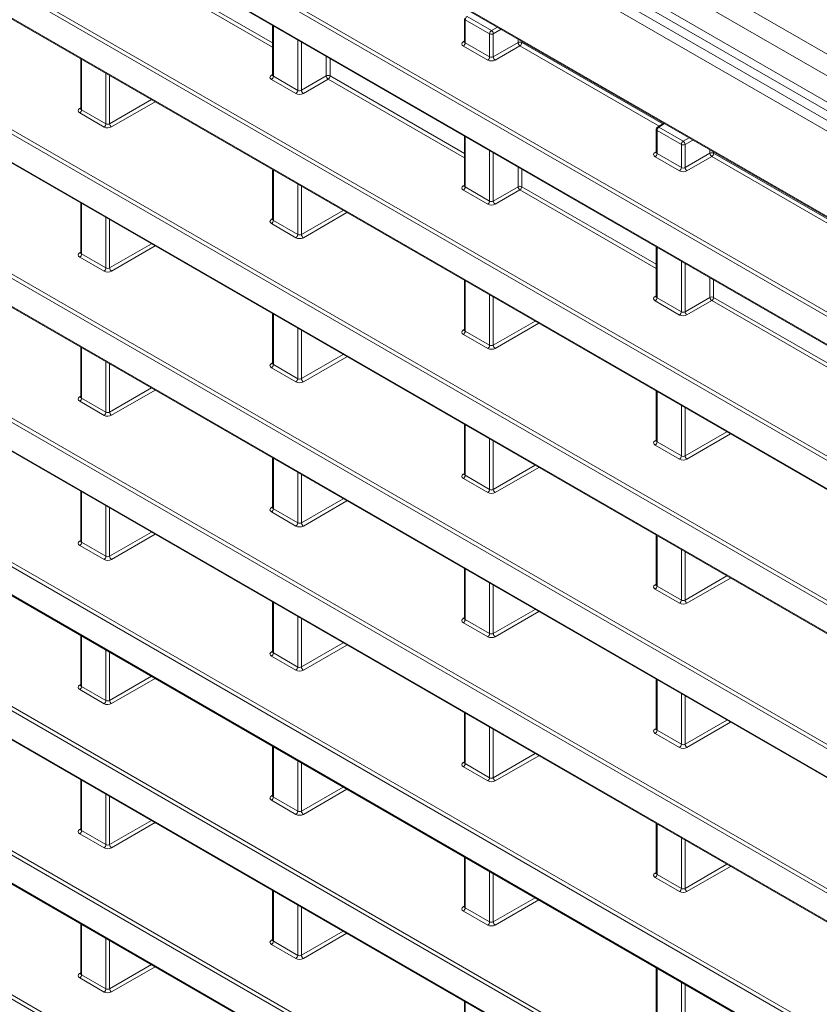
# Model space of a CAD drawing. Header units: millimetres. Extents: x 0 to 1118, y 0 to 864.
# Tile 46 of 256: x 192 to 207, y 125 to 144. Entities that reach past the tile are written whole.
import ezdxf

# ---------------------------------------------------------------- set-up
doc = ezdxf.new("R2010")
doc.units = ezdxf.units.MM

msp = doc.modelspace()

# ---------------------------------------------------------------- linework, layer by layer
at = {"color": 9, "linetype": 'Continuous', "lineweight": 0}
for p, q in [((237.8278, 125.8963), (93.4543, 209.2414)), ((237.7242, 125.5478), (93.3507, 208.8929)), ((237.7242, 125.0535), (93.3507, 208.3986)), ((92.9777, 208.2668), (238.4477, 124.2888)), ((238.3609, 124.1366), (92.8909, 208.1146)), ((95.2605, 205.1315), (235.9912, 123.8894)), ((220.0739, 131.1915), (184.5255, 151.7131)), ((184.5602, 151.774), (220.1086, 131.2523)), ((184.5255, 151.1809), (220.0739, 130.6593)), ((182.9405, 149.9849), (220.1086, 128.5283)), ((220.0739, 128.4674), (182.9058, 149.9241)), ((183.8768, 148.8313), (220.0739, 127.9352)), ((182.9058, 146.6678), (221.4635, 124.4089)), ((221.4635, 124.9411), (183.8768, 146.6394)), ((184.038, 146.6273), (221.4982, 125.002)), ((197.1564, 143.4618), (194.5823, 144.9478)), ((194.6171, 145.0087), (197.1564, 143.5427)), ((200.8297, 144.0413), (201.2906, 143.7752)), ((197.1711, 143.8639), (197.1711, 142.9113)), ((201.2558, 143.7144), (200.795, 143.9804)), ((200.795, 143.9804), (200.795, 143.5433)), ((201.2906, 143.7752), (201.4027, 143.84)), ((201.2558, 143.2773), (201.2558, 143.7144)), ((201.4734, 143.7992), (201.3259, 143.714)), ((201.3259, 143.714), (201.3259, 143.2783)), ((220.0739, 123.0192), (184.5255, 143.5409)), ((184.5602, 143.6018), (220.1086, 123.0801)), ((197.6319, 142.6453), (197.6319, 143.5979)), ((197.702, 143.5574), (197.702, 142.6463)), ((200.759, 143.5648), (200.7803, 143.578)), ((201.2211, 143.2164), (200.7602, 143.4824)), ((200.795, 143.5433), (201.2558, 143.2773)), ((201.3259, 143.2783), (201.7948, 143.549)), ((201.8302, 143.4878), (201.3613, 143.2171)), ((201.7948, 143.549), (201.7948, 143.6137)), ((204.4588, 141.9703), (201.8302, 143.4878)), ((201.8649, 143.5732), (201.8649, 143.5487)), ((201.8649, 143.5487), (204.5265, 142.0122)), ((198.1709, 142.917), (198.1709, 143.2867)), ((193.5471, 143.2319), (193.5471, 142.2793)), ((198.241, 143.2462), (198.241, 142.9166)), ((184.5255, 143.0087), (220.0739, 122.4871)), ((194.008, 142.0132), (194.008, 142.9658)), ((194.0781, 142.9254), (194.0781, 142.0143)), ((197.1351, 142.9327), (197.1564, 142.9459)), ((197.1711, 142.9113), (197.6319, 142.6453)), ((197.702, 142.6463), (198.1709, 142.917)), ((198.241, 142.9166), (200.7803, 141.4507)), ((197.5972, 142.5844), (197.1363, 142.8504)), ((198.2062, 142.8558), (197.7373, 142.5851)), ((200.7803, 141.3698), (198.2062, 142.8558)), ((194.0781, 142.0143), (194.8672, 142.4698)), ((194.9379, 142.429), (194.1134, 141.9531)), ((193.5112, 142.3007), (193.5325, 142.3139)), ((193.9732, 141.9524), (193.5124, 142.2184)), ((193.5471, 142.2793), (194.008, 142.0132)), ((204.562, 142.0162), (204.4536, 141.9492)), ((200.795, 141.7718), (200.795, 140.8193)), ((204.8797, 141.6223), (204.4189, 141.8884)), ((204.4189, 141.8884), (204.4189, 141.4513)), ((204.4536, 141.9492), (204.9145, 141.6832)), ((204.8797, 141.1852), (204.8797, 141.6223)), ((204.9145, 141.6832), (205.0267, 141.7479)), ((205.0974, 141.7071), (204.9498, 141.622)), ((204.9498, 141.622), (204.9498, 141.1863)), ((201.2558, 140.5532), (201.2558, 141.5058)), ((201.3259, 141.4653), (201.3259, 140.5543)), ((204.3829, 141.4727), (204.4043, 141.4859)), ((204.4189, 141.4513), (204.8797, 141.1852)), ((204.9498, 141.1863), (205.4187, 141.457)), ((205.4187, 141.457), (205.4187, 141.5216)), ((205.4888, 141.4812), (205.4888, 141.4566)), ((205.4888, 141.4566), (208.1504, 139.9201)), ((204.845, 141.1244), (204.3842, 141.3904)), ((205.4541, 141.3957), (204.9852, 141.1251)), ((208.0827, 139.8783), (205.4541, 141.3957)), ((197.1711, 141.1398), (197.1711, 140.1872)), ((201.7948, 140.825), (201.7948, 141.1947)), ((201.8649, 141.1542), (201.8649, 140.8246)), ((184.5602, 140.8777), (220.1086, 120.3561)), ((197.6319, 139.9212), (197.6319, 140.8738)), ((200.759, 140.8407), (200.7803, 140.8539)), ((220.0739, 120.2952), (184.5255, 140.8168)), ((197.702, 140.8333), (197.702, 139.9222)), ((201.2211, 140.4923), (200.7602, 140.7584)), ((200.795, 140.8193), (201.2558, 140.5532)), ((201.3259, 140.5543), (201.7948, 140.825)), ((201.8302, 140.7637), (201.3613, 140.493)), ((204.4043, 139.2777), (201.8302, 140.7637)), ((201.8649, 140.8246), (204.4043, 139.3587)), ((193.5471, 140.5078), (193.5471, 139.5552)), ((184.5255, 140.2847), (220.0739, 119.763)), ((197.702, 139.9222), (198.4911, 140.3778)), ((198.5618, 140.337), (197.7373, 139.861)), ((194.008, 139.2892), (194.008, 140.2418)), ((194.0781, 140.2013), (194.0781, 139.2902)), ((197.1351, 140.2087), (197.1564, 140.2219)), ((197.5972, 139.8603), (197.1363, 140.1264)), ((197.1711, 140.1872), (197.6319, 139.9212)), ((194.0781, 139.2902), (194.8672, 139.7458)), ((193.5112, 139.5767), (193.5325, 139.5898)), ((193.5471, 139.5552), (194.008, 139.2892)), ((194.9379, 139.7049), (194.1134, 139.229)), ((204.4189, 139.6798), (204.4189, 138.7272)), ((193.9732, 139.2283), (193.5124, 139.4943)), ((204.8797, 138.4612), (204.8797, 139.4138)), ((204.9498, 139.3733), (204.9498, 138.4622)), ((200.795, 139.0478), (200.795, 138.0952)), ((205.4187, 138.7329), (205.4187, 139.1026)), ((205.4888, 139.0622), (205.4888, 138.7326)), ((201.2558, 137.8291), (201.2558, 138.7817)), ((201.3259, 138.7413), (201.3259, 137.8302)), ((204.3829, 138.7487), (204.4043, 138.7618)), ((204.845, 138.4003), (204.3842, 138.6663)), ((204.4189, 138.7272), (204.8797, 138.4612)), ((204.9498, 138.4622), (205.4187, 138.7329)), ((205.4541, 138.6717), (204.9852, 138.401)), ((208.0282, 137.1857), (205.4541, 138.6717)), ((205.4888, 138.7326), (208.0282, 137.2666)), ((197.1711, 138.4158), (197.1711, 137.4632)), ((201.3259, 137.8302), (202.115, 138.2857)), ((202.1857, 138.2449), (201.3613, 137.769)), ((220.0739, 117.5711), (184.5255, 138.0928)), ((184.5602, 138.1536), (220.1086, 117.632)), ((197.6319, 137.1971), (197.6319, 138.1497)), ((197.702, 138.1093), (197.702, 137.1982)), ((200.759, 138.1166), (200.7803, 138.1298)), ((200.795, 138.0952), (201.2558, 137.8291)), ((201.2211, 137.7683), (200.7602, 138.0343)), ((193.5471, 137.7837), (193.5471, 136.8311)), ((184.5255, 137.5606), (220.0739, 117.0389)), ((194.008, 136.5651), (194.008, 137.5177)), ((197.1351, 137.4846), (197.1564, 137.4978)), ((197.702, 137.1982), (198.4911, 137.6537)), ((198.5618, 137.6129), (197.7373, 137.1369)), ((194.0781, 137.4772), (194.0781, 136.5661)), ((197.5972, 137.1362), (197.1363, 137.4023)), ((197.1711, 137.4632), (197.6319, 137.1971)), ((194.0781, 136.5661), (194.8672, 137.0217)), ((194.9379, 136.9809), (194.1134, 136.5049)), ((204.4189, 136.9557), (204.4189, 136.0031)), ((193.5112, 136.8526), (193.5325, 136.8658)), ((193.9732, 136.5042), (193.5124, 136.7703)), ((193.5471, 136.8311), (194.008, 136.5651)), ((204.8797, 135.7371), (204.8797, 136.6897)), ((204.9498, 136.6492), (204.9498, 135.7381)), ((200.795, 136.3237), (200.795, 135.3711)), ((204.9498, 135.7381), (205.7389, 136.1937)), ((201.2558, 135.1051), (201.2558, 136.0577)), ((201.3259, 136.0172), (201.3259, 135.1061)), ((204.3829, 136.0246), (204.4043, 136.0378)), ((204.4189, 136.0031), (204.8797, 135.7371)), ((205.8096, 136.1529), (204.9852, 135.6769)), ((204.845, 135.6762), (204.3842, 135.9423)), ((197.1711, 135.6917), (197.1711, 134.7391)), ((201.3259, 135.1061), (202.115, 135.5617)), ((202.1857, 135.5208), (201.3613, 135.0449)), ((220.0739, 114.847), (184.5255, 135.3687)), ((184.5602, 135.4296), (220.1086, 114.9079)), ((197.6319, 134.473), (197.6319, 135.4256)), ((197.702, 135.3852), (197.702, 134.4741)), ((200.759, 135.3926), (200.7803, 135.4057)), ((201.2211, 135.0442), (200.7602, 135.3102)), ((200.795, 135.3711), (201.2558, 135.1051)), ((193.5471, 135.0597), (193.5471, 134.1071)), ((197.702, 134.4741), (198.4911, 134.9296)), ((198.5618, 134.8888), (197.7373, 134.4129)), ((184.5255, 134.8365), (220.0739, 114.3149)), ((194.008, 133.841), (194.008, 134.7936)), ((194.0781, 134.7532), (194.0781, 133.8421)), ((197.1351, 134.7605), (197.1564, 134.7737)), ((197.1711, 134.7391), (197.6319, 134.473)), ((197.5972, 134.4122), (197.1363, 134.6782)), ((193.5112, 134.1285), (193.5325, 134.1417)), ((194.0781, 133.8421), (194.8672, 134.2976)), ((194.9379, 134.2568), (194.1134, 133.7808)), ((204.4189, 134.2317), (204.4189, 133.2791)), ((193.9732, 133.7801), (193.5124, 134.0462)), ((193.5471, 134.1071), (194.008, 133.841)), ((204.8797, 133.013), (204.8797, 133.9656)), ((204.9498, 133.9252), (204.9498, 133.0141)), ((200.795, 133.5996), (200.795, 132.647)), ((204.9498, 133.0141), (205.7389, 133.4696)), ((205.8096, 133.4288), (204.9852, 132.9528)), ((201.2558, 132.381), (201.2558, 133.3336)), ((201.3259, 133.2931), (201.3259, 132.382)), ((204.3829, 133.3005), (204.4043, 133.3137)), ((204.845, 132.9522), (204.3842, 133.2182)), ((204.4189, 133.2791), (204.8797, 133.013)), ((197.1711, 132.9676), (197.1711, 132.015)), ((184.5602, 132.7055), (220.1086, 112.1838)), ((197.6319, 131.749), (197.6319, 132.7016)), ((197.702, 132.6611), (197.702, 131.75)), ((200.759, 132.6685), (200.7803, 132.6817)), ((201.3259, 132.382), (202.115, 132.8376)), ((202.1857, 132.7968), (201.3613, 132.3208)), ((220.0739, 112.123), (184.5255, 132.6446)), ((201.2211, 132.3201), (200.7602, 132.5862)), ((200.795, 132.647), (201.2558, 132.381)), ((193.5471, 132.3356), (193.5471, 131.383)), ((184.5255, 132.1124), (220.0739, 111.5908)), ((197.702, 131.75), (198.4911, 132.2056)), ((198.5618, 132.1648), (197.7373, 131.6888)), ((194.008, 131.117), (194.008, 132.0695)), ((194.0781, 132.0291), (194.0781, 131.118)), ((197.1351, 132.0365), (197.1564, 132.0496)), ((197.5972, 131.6881), (197.1363, 131.9541)), ((197.1711, 132.015), (197.6319, 131.749)), ((194.0781, 131.118), (194.8672, 131.5735)), ((193.5112, 131.4044), (193.5325, 131.4176)), ((193.5471, 131.383), (194.008, 131.117)), ((194.9379, 131.5327), (194.1134, 131.0568)), ((204.4189, 131.5076), (204.4189, 130.555)), ((193.9732, 131.0561), (193.5124, 131.3221)), ((204.8797, 130.289), (204.8797, 131.2415)), ((204.9498, 131.2011), (204.9498, 130.29)), ((200.795, 130.8756), (200.795, 129.923)), ((201.2558, 129.6569), (201.2558, 130.6095)), ((204.9498, 130.29), (205.7389, 130.7455)), ((205.8096, 130.7047), (204.9852, 130.2288)), ((201.3259, 130.5691), (201.3259, 129.658)), ((204.3829, 130.5764), (204.4043, 130.5896)), ((204.845, 130.2281), (204.3842, 130.4941)), ((204.4189, 130.555), (204.8797, 130.289)), ((197.1711, 130.2435), (197.1711, 129.2909)), ((201.3259, 129.658), (202.115, 130.1135)), ((202.1857, 130.0727), (201.3613, 129.5968)), ((220.0739, 109.3989), (184.5255, 129.9205)), ((184.5602, 129.9814), (220.1086, 109.4598)), ((197.6319, 129.0249), (197.6319, 129.9775)), ((197.702, 129.937), (197.702, 129.026)), ((200.759, 129.9444), (200.7803, 129.9576)), ((200.795, 129.923), (201.2558, 129.6569)), ((201.2211, 129.5961), (200.7602, 129.8621)), ((193.5471, 129.6115), (193.5471, 128.6589)), ((194.008, 128.3929), (194.008, 129.3455)), ((194.0781, 129.305), (194.0781, 128.3939)), ((197.1351, 129.3124), (197.1564, 129.3256)), ((197.702, 129.026), (198.4911, 129.4815)), ((198.5618, 129.4407), (197.7373, 128.9647)), ((197.5972, 128.964), (197.1363, 129.2301)), ((197.1711, 129.2909), (197.6319, 129.0249)), ((194.0781, 128.3939), (194.8672, 128.8495)), ((194.9379, 128.8087), (194.1134, 128.3327)), ((204.4189, 128.7835), (204.4189, 127.8309)), ((193.5112, 128.6804), (193.5325, 128.6935)), ((193.9732, 128.332), (193.5124, 128.598)), ((193.5471, 128.6589), (194.008, 128.3929)), ((204.8797, 127.5649), (204.8797, 128.5175)), ((204.9498, 128.477), (204.9498, 127.5659)), ((200.795, 128.1515), (200.795, 127.1989)), ((204.9498, 127.5659), (205.7389, 128.0215)), ((201.2558, 126.9329), (201.2558, 127.8855)), ((201.3259, 127.845), (201.3259, 126.9339)), ((204.3829, 127.8524), (204.4043, 127.8656)), ((204.4189, 127.8309), (204.8797, 127.5649)), ((205.8096, 127.9807), (204.9852, 127.5047)), ((204.845, 127.504), (204.3842, 127.77)), ((197.1711, 127.5195), (197.1711, 126.5669)), ((201.3259, 126.9339), (202.115, 127.3895)), ((202.1857, 127.3486), (201.3613, 126.8727)), ((197.6319, 126.3008), (197.6319, 127.2534)), ((197.702, 127.213), (197.702, 126.3019)), ((200.759, 127.2203), (200.7803, 127.2335)), ((201.2211, 126.872), (200.7602, 127.138)), ((200.795, 127.1989), (201.2558, 126.9329)), ((193.5471, 126.8874), (193.5471, 125.9348)), ((197.702, 126.3019), (198.4911, 126.7574)), ((198.5618, 126.7166), (197.7373, 126.2407)), ((194.008, 125.6688), (194.008, 126.6214)), ((194.0781, 126.5809), (194.0781, 125.6699)), ((197.1351, 126.5883), (197.1564, 126.6015)), ((197.1711, 126.5669), (197.6319, 126.3008)), ((197.5972, 126.24), (197.1363, 126.506)), ((193.5112, 125.9563), (193.5325, 125.9695)), ((194.0781, 125.6699), (194.8672, 126.1254)), ((194.9379, 126.0846), (194.1134, 125.6086)), ((204.4189, 126.0594), (204.4189, 125.1069)), ((193.9732, 125.6079), (193.5124, 125.874)), ((193.5471, 125.9348), (194.008, 125.6688)), ((204.8797, 124.8408), (204.8797, 125.7934)), ((204.9498, 125.7529), (204.9498, 124.8419)), ((200.795, 125.4274), (200.795, 124.4748))]:
    msp.add_line(p, q, dxfattribs=at)
at = {"color": 7, "linetype": 'Continuous', "lineweight": 15}
for p, q in [((93.4543, 208.1696), (237.8278, 124.8246)), ((95.2709, 205.1086), (236.0016, 123.8665)), ((184.5358, 151.158), (220.0842, 130.6364)), ((183.9665, 148.7627), (220.0842, 127.9123)), ((182.9161, 146.6449), (221.4738, 124.3861)), ((197.1564, 143.8723), (197.1564, 142.9321)), ((200.7803, 144.0008), (200.7803, 143.5642)), ((200.7802, 143.5644), (200.7789, 143.5581)), ((193.5325, 143.2403), (193.5325, 142.3001)), ((184.5358, 142.9858), (220.0842, 122.4642)), ((197.1563, 142.9324), (197.155, 142.926)), ((193.5324, 142.3003), (193.5311, 142.294)), ((204.547, 142.0249), (204.428, 141.9513)), ((200.7803, 141.7803), (200.7803, 140.8401)), ((204.4043, 141.9088), (204.4043, 141.4721)), ((204.4041, 141.4724), (204.4028, 141.466)), ((197.1564, 141.1483), (197.1564, 140.2081)), ((200.7802, 140.8403), (200.7789, 140.834)), ((193.5325, 140.5163), (193.5325, 139.576)), ((184.5358, 140.2618), (220.0842, 119.7401)), ((197.1563, 140.2083), (197.155, 140.202)), ((193.5324, 139.5763), (193.5311, 139.5699)), ((204.4043, 139.6883), (204.4043, 138.748)), ((200.7803, 139.0562), (200.7803, 138.116)), ((204.4041, 138.7483), (204.4028, 138.7419)), ((197.1564, 138.4242), (197.1564, 137.484)), ((200.7802, 138.1163), (200.7789, 138.1099)), ((193.5325, 137.7922), (193.5325, 136.852)), ((184.5358, 137.5377), (220.0842, 117.016)), ((197.1563, 137.4842), (197.155, 137.4779)), ((204.4043, 136.9642), (204.4043, 136.024)), ((193.5324, 136.8522), (193.5311, 136.8459)), ((200.7803, 136.3322), (200.7803, 135.3919)), ((204.4041, 136.0242), (204.4028, 136.0179)), ((197.1564, 135.7001), (197.1564, 134.7599)), ((200.7802, 135.3922), (200.7789, 135.3858)), ((193.5325, 135.0681), (193.5325, 134.1279)), ((184.5358, 134.8136), (220.0842, 114.292)), ((197.1563, 134.7602), (197.155, 134.7538)), ((204.4043, 134.2401), (204.4043, 133.2999)), ((193.5324, 134.1281), (193.5311, 134.1218)), ((200.7803, 133.6081), (200.7803, 132.6679)), ((204.4041, 133.3001), (204.4028, 133.2938)), ((197.1564, 132.9761), (197.1564, 132.0358)), ((200.7802, 132.6681), (200.7789, 132.6618)), ((193.5325, 132.344), (193.5325, 131.4038)), ((184.5358, 132.0896), (220.0842, 111.5679)), ((197.1563, 132.0361), (197.155, 132.0297)), ((193.5324, 131.4041), (193.5311, 131.3977)), ((204.4043, 131.516), (204.4043, 130.5758)), ((200.7803, 130.884), (200.7803, 129.9438)), ((204.4041, 130.5761), (204.4028, 130.5697)), ((197.1564, 130.252), (197.1564, 129.3118)), ((200.7802, 129.944), (200.7789, 129.9377)), ((193.5325, 129.62), (193.5325, 128.6797)), ((197.1563, 129.312), (197.155, 129.3057)), ((204.4043, 128.792), (204.4043, 127.8518)), ((193.5324, 128.68), (193.5311, 128.6736)), ((200.7803, 128.1599), (200.7803, 127.2197)), ((204.4041, 127.852), (204.4028, 127.8457)), ((197.1564, 127.5279), (197.1564, 126.5877)), ((200.7802, 127.22), (200.7789, 127.2136)), ((193.5325, 126.8959), (193.5325, 125.9557)), ((197.1563, 126.5879), (197.155, 126.5816)), ((193.5324, 125.9559), (193.5311, 125.9496)), ((204.4043, 126.0679), (204.4043, 125.1277)), ((200.7803, 125.4359), (200.7803, 124.4957))]:
    msp.add_line(p, q, dxfattribs=at)
at = {"color": 9, "linetype": 'Continuous', "lineweight": 0}
for centre, radius, start, end in [((200.8719, 143.9768), 0.077, 123.22971, 177.34769), ((201.3328, 143.7108), 0.077, 123.22971, 177.34769), ((201.2912, 143.7828), 0.077, 242.65648, 296.76622), ((201.2468, 143.7091), 0.0793, 3.52223, 56.47777), ((200.7744, 143.588), 0.0279, 236.51329, 281.70625), ((200.718, 143.5469), 0.077, 303.22971, 357.34769), ((201.8295, 143.4802), 0.077, 62.65648, 116.76622), ((201.8739, 143.5539), 0.0793, 183.52223, 236.47777), ((201.7879, 143.5522), 0.077, 303.22971, 357.34769), ((201.1789, 143.2809), 0.077, 303.22971, 357.34769), ((201.405, 143.2832), 0.0793, 183.52223, 236.47777), ((197.1505, 142.956), 0.0279, 236.51329, 281.70625), ((197.0941, 142.9149), 0.077, 303.22971, 357.34769), ((198.2056, 142.8482), 0.077, 62.65648, 116.76622), ((198.25, 142.9219), 0.0793, 183.52223, 236.47777), ((198.164, 142.9202), 0.077, 303.22971, 357.34769), ((197.5549, 142.6488), 0.077, 303.22971, 357.34769), ((197.7811, 142.6512), 0.0793, 183.52223, 236.47777), ((193.5266, 142.324), 0.0279, 236.51329, 281.70625), ((193.4702, 142.2828), 0.077, 303.22971, 357.34769), ((193.931, 142.0168), 0.077, 303.22971, 357.34769), ((194.1572, 142.0192), 0.0793, 183.52223, 236.47777), ((204.4282, 141.9105), 0.024, 184.12934, 247.1908), ((204.4959, 141.8848), 0.077, 123.22971, 177.34769), ((204.4391, 141.9288), 0.0251, 54.4735, 116.34159), ((204.9567, 141.6187), 0.077, 123.22971, 177.34769), ((204.9151, 141.6908), 0.077, 242.65648, 296.76622), ((204.8707, 141.6171), 0.0793, 3.52223, 56.47777), ((204.3983, 141.496), 0.0279, 236.51329, 281.70625), ((204.3419, 141.4548), 0.077, 303.22971, 357.34769), ((205.4534, 141.3882), 0.077, 62.65648, 116.76622), ((205.4979, 141.4618), 0.0793, 183.52223, 236.47777), ((205.4119, 141.4602), 0.077, 303.22971, 357.34769), ((204.8028, 141.1888), 0.077, 303.22971, 357.34769), ((205.029, 141.1912), 0.0793, 183.52223, 236.47777), ((200.7744, 140.8639), 0.0279, 236.51329, 281.70625), ((200.718, 140.8228), 0.077, 303.22971, 357.34769), ((201.8295, 140.7562), 0.077, 62.65648, 116.76622), ((201.8739, 140.8298), 0.0793, 183.52223, 236.47777), ((201.7879, 140.8282), 0.077, 303.22971, 357.34769), ((201.1789, 140.5568), 0.077, 303.22971, 357.34769), ((201.405, 140.5591), 0.0793, 183.52223, 236.47777), ((197.1505, 140.2319), 0.0279, 236.51329, 281.70625), ((197.0941, 140.1908), 0.077, 303.22971, 357.34769), ((197.5549, 139.9248), 0.077, 303.22971, 357.34769), ((197.7811, 139.9271), 0.0793, 183.52223, 236.47777), ((193.5266, 139.5999), 0.0279, 236.5278, 281.56335), ((193.4702, 139.5588), 0.077, 303.22971, 357.34769), ((193.931, 139.2927), 0.077, 303.22971, 357.34769), ((194.1572, 139.2951), 0.0793, 183.52223, 236.47777), ((204.3983, 138.7719), 0.0279, 236.51329, 281.70625), ((204.3419, 138.7308), 0.077, 303.22971, 357.34769), ((205.4534, 138.6641), 0.077, 62.65648, 116.76622), ((205.4979, 138.7378), 0.0793, 183.52223, 236.47777), ((205.4119, 138.7361), 0.077, 303.22971, 357.34769), ((204.8028, 138.4647), 0.077, 303.22971, 357.34769), ((205.029, 138.4671), 0.0793, 183.52223, 236.47777), ((200.7744, 138.1399), 0.0279, 236.51329, 281.70625), ((200.718, 138.0987), 0.077, 303.22971, 357.34769), ((201.1789, 137.8327), 0.077, 303.22971, 357.34769), ((201.405, 137.8351), 0.0793, 183.52223, 236.47777), ((197.1505, 137.5079), 0.0279, 236.5278, 281.56335), ((197.0941, 137.4667), 0.077, 303.22971, 357.34769), ((197.5549, 137.2007), 0.077, 303.22971, 357.34769), ((197.7811, 137.203), 0.0793, 183.52223, 236.47777), ((193.5266, 136.8759), 0.0279, 236.5278, 281.56335), ((193.4702, 136.8347), 0.077, 303.22971, 357.34769), ((193.931, 136.5687), 0.077, 303.22971, 357.34769), ((194.1572, 136.571), 0.0793, 183.52223, 236.47777), ((204.3983, 136.0478), 0.0279, 236.51329, 281.70625), ((204.3419, 136.0067), 0.077, 303.22971, 357.34769), ((204.8028, 135.7407), 0.077, 303.22971, 357.34769), ((205.029, 135.743), 0.0793, 183.52223, 236.47777), ((200.7744, 135.4158), 0.0279, 236.5278, 281.56335), ((200.718, 135.3747), 0.077, 303.22971, 357.34769), ((201.1789, 135.1086), 0.077, 303.22971, 357.34769), ((201.405, 135.111), 0.0793, 183.52223, 236.47777), ((197.1505, 134.7838), 0.0279, 236.5278, 281.56335), ((197.0941, 134.7427), 0.077, 303.22971, 357.34769), ((197.5549, 134.4766), 0.077, 303.22971, 357.34769), ((197.7811, 134.479), 0.0793, 183.52223, 236.47777), ((193.5266, 134.1518), 0.0279, 236.5278, 281.56335), ((193.4702, 134.1106), 0.077, 303.22971, 357.34769), ((193.931, 133.8446), 0.077, 303.22971, 357.34769), ((194.1572, 133.8469), 0.0793, 183.52223, 236.47777), ((204.3983, 133.3238), 0.0279, 236.5278, 281.56335), ((204.3419, 133.2826), 0.077, 303.22971, 357.34769), ((204.8028, 133.0166), 0.077, 303.22971, 357.34769), ((205.029, 133.0189), 0.0793, 183.52223, 236.47777), ((200.7744, 132.6918), 0.0279, 236.5278, 281.56335), ((200.718, 132.6506), 0.077, 303.22971, 357.34769), ((201.1789, 132.3846), 0.077, 303.22971, 357.34769), ((201.405, 132.3869), 0.0793, 183.52223, 236.47777), ((197.1505, 132.0597), 0.0279, 236.5278, 281.56335), ((197.0941, 132.0186), 0.077, 303.22971, 357.34769), ((197.5549, 131.7525), 0.077, 303.22971, 357.34769), ((197.7811, 131.7549), 0.0793, 183.52223, 236.47777), ((193.5266, 131.4277), 0.0279, 236.5278, 281.56335), ((193.4702, 131.3866), 0.077, 303.22971, 357.34769), ((193.931, 131.1205), 0.077, 303.22971, 357.34769), ((194.1572, 131.1229), 0.0793, 183.52223, 236.47777), ((204.3983, 130.5997), 0.0279, 236.5278, 281.56335), ((204.3419, 130.5586), 0.077, 303.22971, 357.34769), ((204.8028, 130.2925), 0.077, 303.22971, 357.34769), ((205.029, 130.2949), 0.0793, 183.52223, 236.47777), ((200.7744, 129.9677), 0.0279, 236.5278, 281.56335), ((200.718, 129.9265), 0.077, 303.22971, 357.34769), ((201.1789, 129.6605), 0.077, 303.22971, 357.34769), ((201.405, 129.6628), 0.0793, 183.52223, 236.47777), ((197.1505, 129.3357), 0.0279, 236.5278, 281.56335), ((197.0941, 129.2945), 0.077, 303.22971, 357.34769), ((197.5549, 129.0285), 0.077, 303.22971, 357.34769), ((197.7811, 129.0308), 0.0793, 183.52223, 236.47777), ((193.5266, 128.7036), 0.0279, 236.5278, 281.56335), ((193.4702, 128.6625), 0.077, 303.22971, 357.34769), ((193.931, 128.3964), 0.077, 303.22971, 357.34769), ((194.1572, 128.3988), 0.0793, 183.52223, 236.47777), ((204.3983, 127.8756), 0.0279, 236.5278, 281.56335), ((204.3419, 127.8345), 0.077, 303.22971, 357.34769), ((204.8028, 127.5685), 0.077, 303.22971, 357.34769), ((205.029, 127.5708), 0.0793, 183.52223, 236.47777), ((200.7744, 127.2436), 0.0279, 236.5278, 281.56335), ((200.718, 127.2025), 0.077, 303.22971, 357.34769), ((201.1789, 126.9364), 0.077, 303.22971, 357.34769), ((201.405, 126.9388), 0.0793, 183.52223, 236.47777), ((197.1505, 126.6116), 0.0279, 236.5278, 281.56335), ((197.0941, 126.5704), 0.077, 303.22971, 357.34769), ((197.5549, 126.3044), 0.077, 303.22971, 357.34769), ((197.7811, 126.3068), 0.0793, 183.52223, 236.47777), ((193.5266, 125.9796), 0.0279, 236.5278, 281.56335), ((193.4702, 125.9384), 0.077, 303.22971, 357.34769), ((193.931, 125.6724), 0.077, 303.22971, 357.34769), ((194.1572, 125.6747), 0.0793, 183.52223, 236.47777)]:
    msp.add_arc(centre, radius, start, end, dxfattribs=at)
at = {"color": 7, "linetype": 'Continuous', "lineweight": 15}
msp.add_arc((204.4543, 141.9088), 0.05, 121.72906, 180, dxfattribs=at)
at = {"color": 9, "linetype": 'Continuous', "lineweight": 0}
for centre, major_axis, ratio, start_param, end_param in [((200.831, 143.5247), (0.1, 0.0015), 0.5872749, 2.3646126, 3.9179556), ((200.8303, 143.5652), (0.05, 0.0016), 0.5970671, 3.1228866, 3.9082847), ((201.2912, 143.2991), (0.05, 0.0016), 0.5970671, 3.9082847, 5.4616278), ((201.2918, 143.2587), (0.1, 0.0015), 0.5872749, 3.9179556, 5.4712987), ((197.207, 142.8927), (0.1, 0.0015), 0.5872749, 2.3646126, 3.9179556), ((197.2064, 142.9331), (0.05, 0.0016), 0.5970671, 3.1228866, 3.9082847), ((197.6679, 142.6266), (0.1, 0.0015), 0.5872749, 3.9179556, 5.4712987), ((197.6673, 142.6671), (0.05, 0.0016), 0.5970671, 3.9082847, 5.4616278), ((193.5831, 142.2606), (0.1, 0.0015), 0.5872749, 2.3646126, 3.9179556), ((193.5825, 142.3011), (0.05, 0.0016), 0.5970671, 3.1228866, 3.9082847), ((194.0433, 142.0351), (0.05, 0.0016), 0.5970671, 3.9082847, 5.4616278), ((194.044, 141.9946), (0.1, 0.0015), 0.5872749, 3.9179556, 5.4712987), ((204.4549, 141.4326), (0.1, 0.0015), 0.5872749, 2.3646126, 3.9179556), ((204.4543, 141.4731), (0.05, 0.0016), 0.5970671, 3.1228866, 3.9082847), ((204.9157, 141.1666), (0.1, 0.0015), 0.5872749, 3.9179556, 5.4712987), ((204.9151, 141.2071), (0.05, 0.0016), 0.5970671, 3.9082847, 5.4616278), ((200.831, 140.8006), (0.1, 0.0015), 0.5872749, 2.3646126, 3.9179556), ((200.8303, 140.8411), (0.05, 0.0016), 0.5970671, 3.1228866, 3.9082847), ((201.2918, 140.5346), (0.1, 0.0015), 0.5872749, 3.9179556, 5.4712987), ((201.2912, 140.5751), (0.05, 0.0016), 0.5970671, 3.9082847, 5.4616278), ((197.207, 140.1686), (0.1, 0.0015), 0.5872749, 2.3646126, 3.9179556), ((197.2064, 140.2091), (0.05, 0.0016), 0.5970671, 3.1228866, 3.9082847), ((197.6673, 139.943), (0.05, 0.0016), 0.5970671, 3.9082847, 5.4616278), ((197.6679, 139.9026), (0.1, 0.0015), 0.5872749, 3.9179556, 5.4712987), ((193.5831, 139.5366), (0.1, 0.0015), 0.5872749, 2.3646126, 3.9179556), ((193.5825, 139.577), (0.05, 0.0016), 0.5970671, 3.1228866, 3.9082847), ((194.044, 139.2705), (0.1, 0.0015), 0.5872749, 3.9179556, 5.4712987), ((194.0433, 139.311), (0.05, 0.0016), 0.5970671, 3.9082847, 5.4616278), ((204.4549, 138.7086), (0.1, 0.0015), 0.5872749, 2.3646126, 3.9179556), ((204.4543, 138.749), (0.05, 0.0016), 0.5970671, 3.1228866, 3.9082847), ((204.9151, 138.483), (0.05, 0.0016), 0.5970671, 3.9082847, 5.4616278), ((204.9157, 138.4425), (0.1, 0.0015), 0.5872749, 3.9179556, 5.4712987), ((200.831, 138.0766), (0.1, 0.0015), 0.5872749, 2.3646126, 3.9179556), ((200.8303, 138.117), (0.05, 0.0016), 0.5970671, 3.1228866, 3.9082847), ((201.2918, 137.8105), (0.1, 0.0015), 0.5872749, 3.9179556, 5.4712987), ((201.2912, 137.851), (0.05, 0.0016), 0.5970671, 3.9082847, 5.4616278), ((197.207, 137.4445), (0.1, 0.0015), 0.5872749, 2.3646126, 3.9179556), ((197.2064, 137.485), (0.05, 0.0016), 0.5970671, 3.1228866, 3.9082847), ((197.6679, 137.1785), (0.1, 0.0015), 0.5872749, 3.9179556, 5.4712987), ((197.6673, 137.219), (0.05, 0.0016), 0.5970671, 3.9082847, 5.4616278), ((193.5831, 136.8125), (0.1, 0.0015), 0.5872749, 2.3646126, 3.9179556), ((193.5825, 136.853), (0.05, 0.0016), 0.5970671, 3.1228866, 3.9082847), ((194.0433, 136.5869), (0.05, 0.0016), 0.5970671, 3.9082847, 5.4616278), ((194.044, 136.5465), (0.1, 0.0015), 0.5872749, 3.9179556, 5.4712987), ((204.4549, 135.9845), (0.1, 0.0015), 0.5872749, 2.3646126, 3.9179556), ((204.4543, 136.025), (0.05, 0.0016), 0.5970671, 3.1228866, 3.9082847), ((204.9157, 135.7185), (0.1, 0.0015), 0.5872749, 3.9179556, 5.4712987), ((204.9151, 135.7589), (0.05, 0.0016), 0.5970671, 3.9082847, 5.4616278), ((200.831, 135.3525), (0.1, 0.0015), 0.5872749, 2.3646126, 3.9179556), ((200.8303, 135.3929), (0.05, 0.0016), 0.5970671, 3.1228866, 3.9082847), ((201.2912, 135.1269), (0.05, 0.0016), 0.5970671, 3.9082847, 5.4616278), ((201.2918, 135.0864), (0.1, 0.0015), 0.5872749, 3.9179556, 5.4712987), ((197.207, 134.7205), (0.1, 0.0015), 0.5872749, 2.3646126, 3.9179556), ((197.2064, 134.7609), (0.05, 0.0016), 0.5970671, 3.1228866, 3.9082847), ((197.6679, 134.4544), (0.1, 0.0015), 0.5872749, 3.9179556, 5.4712987), ((197.6673, 134.4949), (0.05, 0.0016), 0.5970671, 3.9082847, 5.4616278), ((193.5831, 134.0884), (0.1, 0.0015), 0.5872749, 2.3646126, 3.9179556), ((193.5825, 134.1289), (0.05, 0.0016), 0.5970671, 3.1228866, 3.9082847), ((194.044, 133.8224), (0.1, 0.0015), 0.5872749, 3.9179556, 5.4712987), ((194.0433, 133.8629), (0.05, 0.0016), 0.5970671, 3.9082847, 5.4616278), ((204.4549, 133.2604), (0.1, 0.0015), 0.5872749, 2.3646126, 3.9179556), ((204.4543, 133.3009), (0.05, 0.0016), 0.5970671, 3.1228866, 3.9082847), ((204.9157, 132.9944), (0.1, 0.0015), 0.5872749, 3.9179556, 5.4712987), ((204.9151, 133.0349), (0.05, 0.0016), 0.5970671, 3.9082847, 5.4616278), ((200.831, 132.6284), (0.1, 0.0015), 0.5872749, 2.3646126, 3.9179556), ((200.8303, 132.6689), (0.05, 0.0016), 0.5970671, 3.1228866, 3.9082847), ((201.2918, 132.3624), (0.1, 0.0015), 0.5872749, 3.9179556, 5.4712987), ((201.2912, 132.4028), (0.05, 0.0016), 0.5970671, 3.9082847, 5.4616278), ((197.207, 131.9964), (0.1, 0.0015), 0.5872749, 2.3646126, 3.9179556), ((197.2064, 132.0369), (0.05, 0.0016), 0.5970671, 3.1228866, 3.9082847), ((197.6673, 131.7708), (0.05, 0.0016), 0.5970671, 3.9082847, 5.4616278), ((197.6679, 131.7303), (0.1, 0.0015), 0.5872749, 3.9179556, 5.4712987), ((193.5831, 131.3644), (0.1, 0.0015), 0.5872749, 2.3646126, 3.9179556), ((193.5825, 131.4048), (0.05, 0.0016), 0.5970671, 3.1228866, 3.9082847), ((194.044, 131.0983), (0.1, 0.0015), 0.5872749, 3.9179556, 5.4712987), ((194.0433, 131.1388), (0.05, 0.0016), 0.5970671, 3.9082847, 5.4616278), ((204.4549, 130.5364), (0.1, 0.0015), 0.5872749, 2.3646126, 3.9179556), ((204.4543, 130.5768), (0.05, 0.0016), 0.5970671, 3.1228866, 3.9082847), ((204.9151, 130.3108), (0.05, 0.0016), 0.5970671, 3.9082847, 5.4616278), ((204.9157, 130.2703), (0.1, 0.0015), 0.5872749, 3.9179556, 5.4712987), ((200.831, 129.9043), (0.1, 0.0015), 0.5872749, 2.3646126, 3.9179556), ((200.8303, 129.9448), (0.05, 0.0016), 0.5970671, 3.1228866, 3.9082847), ((201.2918, 129.6383), (0.1, 0.0015), 0.5872749, 3.9179556, 5.4712987), ((201.2912, 129.6788), (0.05, 0.0016), 0.5970671, 3.9082847, 5.4616278), ((197.207, 129.2723), (0.1, 0.0015), 0.5872749, 2.3646126, 3.9179556), ((197.2064, 129.3128), (0.05, 0.0016), 0.5970671, 3.1228866, 3.9082847), ((197.6679, 129.0063), (0.1, 0.0015), 0.5872749, 3.9179556, 5.4712987), ((197.6673, 129.0467), (0.05, 0.0016), 0.5970671, 3.9082847, 5.4616278), ((193.5831, 128.6403), (0.1, 0.0015), 0.5872749, 2.3646126, 3.9179556), ((193.5825, 128.6808), (0.05, 0.0016), 0.5970671, 3.1228866, 3.9082847), ((194.0433, 128.4147), (0.05, 0.0016), 0.5970671, 3.9082847, 5.4616278), ((194.044, 128.3743), (0.1, 0.0015), 0.5872749, 3.9179556, 5.4712987), ((204.4549, 127.8123), (0.1, 0.0015), 0.5872749, 2.3646126, 3.9179556), ((204.4543, 127.8528), (0.05, 0.0016), 0.5970671, 3.1228866, 3.9082847), ((204.9157, 127.5463), (0.1, 0.0015), 0.5872749, 3.9179556, 5.4712987), ((204.9151, 127.5867), (0.05, 0.0016), 0.5970671, 3.9082847, 5.4616278), ((200.831, 127.1803), (0.1, 0.0015), 0.5872749, 2.3646126, 3.9179556), ((200.8303, 127.2207), (0.05, 0.0016), 0.5970671, 3.1228866, 3.9082847), ((201.2912, 126.9547), (0.05, 0.0016), 0.5970671, 3.9082847, 5.4616278), ((201.2918, 126.9142), (0.1, 0.0015), 0.5872749, 3.9179556, 5.4712987), ((197.207, 126.5482), (0.1, 0.0015), 0.5872749, 2.3646126, 3.9179556), ((197.2064, 126.5887), (0.05, 0.0016), 0.5970671, 3.1228866, 3.9082847), ((197.6679, 126.2822), (0.1, 0.0015), 0.5872749, 3.9179556, 5.4712987), ((197.6673, 126.3227), (0.05, 0.0016), 0.5970671, 3.9082847, 5.4616278), ((193.5831, 125.9162), (0.1, 0.0015), 0.5872749, 2.3646126, 3.9179556), ((193.5825, 125.9567), (0.05, 0.0016), 0.5970671, 3.1228866, 3.9082847), ((194.044, 125.6502), (0.1, 0.0015), 0.5872749, 3.9179556, 5.4712987), ((194.0433, 125.6906), (0.05, 0.0016), 0.5970671, 3.9082847, 5.4616278)]:
    msp.add_ellipse(centre, major_axis=major_axis, ratio=ratio, start_param=start_param, end_param=end_param, dxfattribs=at)

doc.saveas('drawing.dxf')
